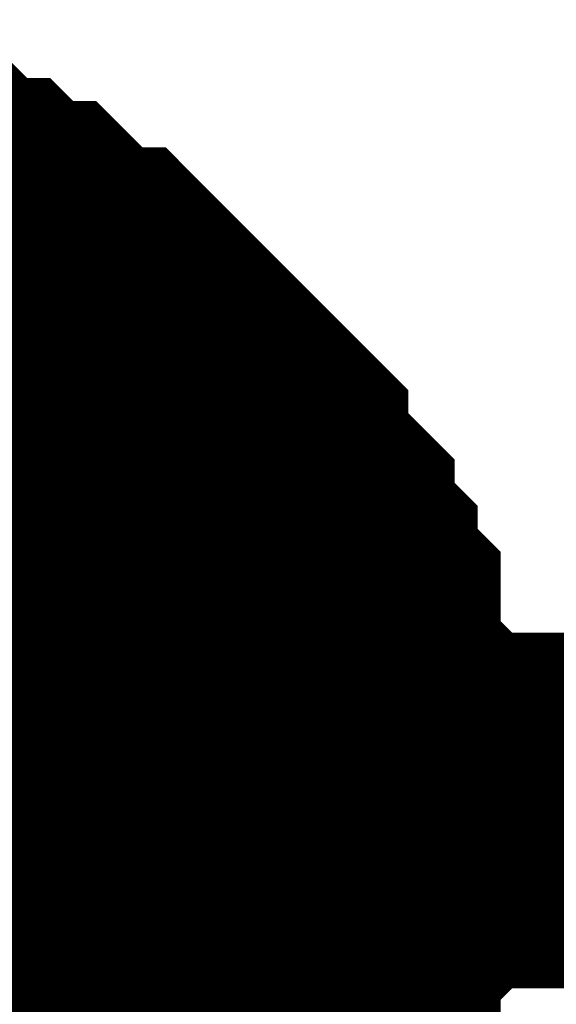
# Model space of a CAD drawing. Header units: inches. Extents: x 0 to 292, y 0 to 193.
# Tile 111 of 256: x 74.698 to 75.151, y 129.375 to 130.205. Entities that reach past the tile are written whole.
import ezdxf

# ---------------------------------------------------------------- set-up
doc = ezdxf.new("R2010")
doc.units = ezdxf.units.IN
doc.layers.add('Sheet', color=255, linetype='Continuous')

msp = doc.modelspace()

# ---------------------------------------------------------------- linework, layer by layer
at = {"layer": 'Sheet'}
for points in [[(39.16229, 149.51634, 0.29972, 0.29972, 0), (47.287, 149.51634, 0.29972, 0.29972, 0), (47.287, 129.53795, 0.29972, 0.29972, 0), (53.89198, 129.53795, 0.29972, 0.29972, 0), (74.4668, 129.53795, 0.29972, 0.29972, 0), (90.03429, 129.53795, 0.29972, 0.29972, 0), (138.95792, 129.53795, 0.29972, 0.29972, 0), (164.34522, 129.53795, 0.29972, 0.29972, 0), (184.90055, 129.53795, 0.29972, 0.29972, 0), (201.65655, 129.53795, 0.29972, 0.29972, 0), (223.24452, 129.53795, 0.29972, 0.29972, 0), (248.2811, 129.53795, 0.29972, 0.29972, 0), (264.88124, 129.53795, 0.29972, 0.29972, 0), (264.88124, 138.52335, 0.29972, 0.29972, 0)], [(74.54473, 130.04472, 0.29972, 0.29972, 0), (74.56421, 130.02523, 0.29972, 0.29972, 0), (74.5837, 130.02523, 0.29972, 0.29972, 0), (74.62267, 130.02523, 0.29972, 0.29972, 0), (74.64215, 130.00574, 0.29972, 0.29972, 0), (74.66163, 130.00574, 0.29972, 0.29972, 0), (74.68112, 129.98624, 0.29972, 0.29972, 0), (74.7006, 129.98624, 0.29972, 0.29972, 0), (74.72008, 129.96675, 0.29972, 0.29972, 0), (74.73957, 129.94726, 0.29972, 0.29972, 0), (74.75905, 129.94726, 0.29972, 0.29972, 0), (74.77854, 129.92777, 0.29972, 0.29972, 0), (74.79802, 129.90828, 0.29972, 0.29972, 0), (74.8175, 129.88879, 0.29972, 0.29972, 0), (74.83699, 129.8693, 0.29972, 0.29972, 0), (74.85647, 129.84981, 0.29972, 0.29972, 0), (74.87595, 129.83032, 0.29972, 0.29972, 0), (74.87595, 129.81082, 0.29972, 0.29972, 0), (74.89544, 129.79133, 0.29972, 0.29972, 0), (74.91492, 129.77184, 0.29972, 0.29972, 0), (74.91492, 129.75235, 0.29972, 0.29972, 0), (74.93441, 129.73286, 0.29972, 0.29972, 0), (74.93441, 129.71337, 0.29972, 0.29972, 0), (74.95389, 129.69388, 0.29972, 0.29972, 0), (74.95389, 129.65489, 0.29972, 0.29972, 0), (74.95389, 129.6354, 0.29972, 0.29972, 0), (74.97337, 129.61591, 0.29972, 0.29972, 0), (74.97337, 129.59642, 0.29972, 0.29972, 0), (74.97337, 129.55744, 0.29972, 0.29972, 0), (74.97337, 129.53795, 0.29972, 0.29972, 0)], [(74.54473, 130.04472, 0.29972, 0.29972, 0), (74.56421, 130.02523, 0.29972, 0.29972, 0), (74.5837, 130.02523, 0.29972, 0.29972, 0), (74.62267, 130.02523, 0.29972, 0.29972, 0), (74.64215, 130.00574, 0.29972, 0.29972, 0), (74.66163, 130.00574, 0.29972, 0.29972, 0), (74.68112, 129.98624, 0.29972, 0.29972, 0), (74.7006, 129.98624, 0.29972, 0.29972, 0), (74.72008, 129.96675, 0.29972, 0.29972, 0), (74.73957, 129.94726, 0.29972, 0.29972, 0), (74.75905, 129.94726, 0.29972, 0.29972, 0), (74.77854, 129.92777, 0.29972, 0.29972, 0), (74.79802, 129.90828, 0.29972, 0.29972, 0), (74.8175, 129.88879, 0.29972, 0.29972, 0), (74.83699, 129.8693, 0.29972, 0.29972, 0), (74.85647, 129.84981, 0.29972, 0.29972, 0), (74.87595, 129.83032, 0.29972, 0.29972, 0), (74.87595, 129.81082, 0.29972, 0.29972, 0), (74.89544, 129.79133, 0.29972, 0.29972, 0), (74.91492, 129.77184, 0.29972, 0.29972, 0), (74.91492, 129.75235, 0.29972, 0.29972, 0), (74.93441, 129.73286, 0.29972, 0.29972, 0), (74.93441, 129.71337, 0.29972, 0.29972, 0), (74.95389, 129.69388, 0.29972, 0.29972, 0), (74.95389, 129.65489, 0.29972, 0.29972, 0), (74.95389, 129.6354, 0.29972, 0.29972, 0), (74.97337, 129.61591, 0.29972, 0.29972, 0), (74.97337, 129.59642, 0.29972, 0.29972, 0), (74.97337, 129.55744, 0.29972, 0.29972, 0), (74.97337, 129.53795, 0.29972, 0.29972, 0)], [(74.54473, 130.04472, 0.29972, 0.29972, 0), (74.56421, 130.02523, 0.29972, 0.29972, 0), (74.5837, 130.02523, 0.29972, 0.29972, 0), (74.62267, 130.02523, 0.29972, 0.29972, 0), (74.64215, 130.00574, 0.29972, 0.29972, 0), (74.66163, 130.00574, 0.29972, 0.29972, 0), (74.68112, 129.98624, 0.29972, 0.29972, 0), (74.7006, 129.98624, 0.29972, 0.29972, 0), (74.72008, 129.96675, 0.29972, 0.29972, 0), (74.73957, 129.94726, 0.29972, 0.29972, 0), (74.75905, 129.94726, 0.29972, 0.29972, 0), (74.77854, 129.92777, 0.29972, 0.29972, 0), (74.79802, 129.90828, 0.29972, 0.29972, 0), (74.8175, 129.88879, 0.29972, 0.29972, 0), (74.83699, 129.8693, 0.29972, 0.29972, 0), (74.85647, 129.84981, 0.29972, 0.29972, 0), (74.87595, 129.83032, 0.29972, 0.29972, 0), (74.87595, 129.81082, 0.29972, 0.29972, 0), (74.89544, 129.79133, 0.29972, 0.29972, 0), (74.91492, 129.77184, 0.29972, 0.29972, 0), (74.91492, 129.75235, 0.29972, 0.29972, 0), (74.93441, 129.73286, 0.29972, 0.29972, 0), (74.93441, 129.71337, 0.29972, 0.29972, 0), (74.95389, 129.69388, 0.29972, 0.29972, 0), (74.95389, 129.65489, 0.29972, 0.29972, 0), (74.95389, 129.6354, 0.29972, 0.29972, 0), (74.97337, 129.61591, 0.29972, 0.29972, 0), (74.97337, 129.59642, 0.29972, 0.29972, 0), (74.97337, 129.55744, 0.29972, 0.29972, 0), (74.97337, 129.53795, 0.29972, 0.29972, 0)], [(74.54473, 130.04472, 0.29972, 0.29972, 0), (74.56421, 130.02523, 0.29972, 0.29972, 0), (74.5837, 130.02523, 0.29972, 0.29972, 0), (74.62267, 130.02523, 0.29972, 0.29972, 0), (74.64215, 130.00574, 0.29972, 0.29972, 0), (74.66163, 130.00574, 0.29972, 0.29972, 0), (74.68112, 129.98624, 0.29972, 0.29972, 0), (74.7006, 129.98624, 0.29972, 0.29972, 0), (74.72008, 129.96675, 0.29972, 0.29972, 0), (74.73957, 129.94726, 0.29972, 0.29972, 0), (74.75905, 129.94726, 0.29972, 0.29972, 0), (74.77854, 129.92777, 0.29972, 0.29972, 0), (74.79802, 129.90828, 0.29972, 0.29972, 0), (74.8175, 129.88879, 0.29972, 0.29972, 0), (74.83699, 129.8693, 0.29972, 0.29972, 0), (74.85647, 129.84981, 0.29972, 0.29972, 0), (74.87595, 129.83032, 0.29972, 0.29972, 0), (74.87595, 129.81082, 0.29972, 0.29972, 0), (74.89544, 129.79133, 0.29972, 0.29972, 0), (74.91492, 129.77184, 0.29972, 0.29972, 0), (74.91492, 129.75235, 0.29972, 0.29972, 0), (74.93441, 129.73286, 0.29972, 0.29972, 0), (74.93441, 129.71337, 0.29972, 0.29972, 0), (74.95389, 129.69388, 0.29972, 0.29972, 0), (74.95389, 129.65489, 0.29972, 0.29972, 0), (74.95389, 129.6354, 0.29972, 0.29972, 0), (74.97337, 129.61591, 0.29972, 0.29972, 0), (74.97337, 129.59642, 0.29972, 0.29972, 0), (74.97337, 129.55744, 0.29972, 0.29972, 0), (74.97337, 129.53795, 0.29972, 0.29972, 0)], [(74.54473, 130.04472, 0.29972, 0.29972, 0), (74.56421, 130.02523, 0.29972, 0.29972, 0), (74.5837, 130.02523, 0.29972, 0.29972, 0), (74.62267, 130.02523, 0.29972, 0.29972, 0), (74.64215, 130.00574, 0.29972, 0.29972, 0), (74.66163, 130.00574, 0.29972, 0.29972, 0), (74.68112, 129.98624, 0.29972, 0.29972, 0), (74.7006, 129.98624, 0.29972, 0.29972, 0), (74.72008, 129.96675, 0.29972, 0.29972, 0), (74.73957, 129.94726, 0.29972, 0.29972, 0), (74.75905, 129.94726, 0.29972, 0.29972, 0), (74.77854, 129.92777, 0.29972, 0.29972, 0), (74.79802, 129.90828, 0.29972, 0.29972, 0), (74.8175, 129.88879, 0.29972, 0.29972, 0), (74.83699, 129.8693, 0.29972, 0.29972, 0), (74.85647, 129.84981, 0.29972, 0.29972, 0), (74.87595, 129.83032, 0.29972, 0.29972, 0), (74.87595, 129.81082, 0.29972, 0.29972, 0), (74.89544, 129.79133, 0.29972, 0.29972, 0), (74.91492, 129.77184, 0.29972, 0.29972, 0), (74.91492, 129.75235, 0.29972, 0.29972, 0), (74.93441, 129.73286, 0.29972, 0.29972, 0), (74.93441, 129.71337, 0.29972, 0.29972, 0), (74.95389, 129.69388, 0.29972, 0.29972, 0), (74.95389, 129.65489, 0.29972, 0.29972, 0), (74.95389, 129.6354, 0.29972, 0.29972, 0), (74.97337, 129.61591, 0.29972, 0.29972, 0), (74.97337, 129.59642, 0.29972, 0.29972, 0), (74.97337, 129.55744, 0.29972, 0.29972, 0), (74.97337, 129.53795, 0.29972, 0.29972, 0)], [(74.54473, 130.04472, 0.29972, 0.29972, 0), (74.56421, 130.02523, 0.29972, 0.29972, 0), (74.5837, 130.02523, 0.29972, 0.29972, 0), (74.62267, 130.02523, 0.29972, 0.29972, 0), (74.64215, 130.00574, 0.29972, 0.29972, 0), (74.66163, 130.00574, 0.29972, 0.29972, 0), (74.68112, 129.98624, 0.29972, 0.29972, 0), (74.7006, 129.98624, 0.29972, 0.29972, 0), (74.72008, 129.96675, 0.29972, 0.29972, 0), (74.73957, 129.94726, 0.29972, 0.29972, 0), (74.75905, 129.94726, 0.29972, 0.29972, 0), (74.77854, 129.92777, 0.29972, 0.29972, 0), (74.79802, 129.90828, 0.29972, 0.29972, 0), (74.8175, 129.88879, 0.29972, 0.29972, 0), (74.83699, 129.8693, 0.29972, 0.29972, 0), (74.85647, 129.84981, 0.29972, 0.29972, 0), (74.87595, 129.83032, 0.29972, 0.29972, 0), (74.87595, 129.81082, 0.29972, 0.29972, 0), (74.89544, 129.79133, 0.29972, 0.29972, 0), (74.91492, 129.77184, 0.29972, 0.29972, 0), (74.91492, 129.75235, 0.29972, 0.29972, 0), (74.93441, 129.73286, 0.29972, 0.29972, 0), (74.93441, 129.71337, 0.29972, 0.29972, 0), (74.95389, 129.69388, 0.29972, 0.29972, 0), (74.95389, 129.65489, 0.29972, 0.29972, 0), (74.95389, 129.6354, 0.29972, 0.29972, 0), (74.97337, 129.61591, 0.29972, 0.29972, 0), (74.97337, 129.59642, 0.29972, 0.29972, 0), (74.97337, 129.55744, 0.29972, 0.29972, 0), (74.97337, 129.53795, 0.29972, 0.29972, 0)], [(74.64215, 130.00574, 0.09906, 0.09906, 0), (74.66163, 130.00574, 0.09906, 0.09906, 0), (74.68112, 129.98624, 0.09906, 0.09906, 0), (74.7006, 129.98624, 0.09906, 0.09906, 0), (74.72008, 129.96675, 0.09906, 0.09906, 0), (74.73957, 129.94726, 0.09906, 0.09906, 0), (74.75905, 129.94726, 0.09906, 0.09906, 0), (74.77854, 129.92777, 0.09906, 0.09906, 0), (74.79802, 129.90828, 0.09906, 0.09906, 0), (74.8175, 129.88879, 0.09906, 0.09906, 0), (74.83699, 129.8693, 0.09906, 0.09906, 0), (74.85647, 129.84981, 0.09906, 0.09906, 0), (74.87595, 129.83032, 0.09906, 0.09906, 0), (74.87595, 129.81082, 0.09906, 0.09906, 0), (74.89544, 129.79133, 0.09906, 0.09906, 0), (74.91492, 129.77184, 0.09906, 0.09906, 0), (74.91492, 129.75235, 0.09906, 0.09906, 0), (74.93441, 129.73286, 0.09906, 0.09906, 0), (74.93441, 129.71337, 0.09906, 0.09906, 0), (74.95389, 129.69388, 0.09906, 0.09906, 0), (74.95389, 129.65489, 0.09906, 0.09906, 0), (74.95389, 129.6354, 0.09906, 0.09906, 0), (74.97337, 129.61591, 0.09906, 0.09906, 0), (74.97337, 129.59642, 0.09906, 0.09906, 0), (74.97337, 129.55744, 0.09906, 0.09906, 0), (74.97337, 129.53795, 0.09906, 0.09906, 0)], [(74.64215, 130.00574, 0.09906, 0.09906, 0), (74.66163, 130.00574, 0.09906, 0.09906, 0), (74.68112, 129.98624, 0.09906, 0.09906, 0), (74.7006, 129.98624, 0.09906, 0.09906, 0), (74.72008, 129.96675, 0.09906, 0.09906, 0), (74.73957, 129.94726, 0.09906, 0.09906, 0), (74.75905, 129.94726, 0.09906, 0.09906, 0), (74.77854, 129.92777, 0.09906, 0.09906, 0), (74.79802, 129.90828, 0.09906, 0.09906, 0), (74.8175, 129.88879, 0.09906, 0.09906, 0), (74.83699, 129.8693, 0.09906, 0.09906, 0), (74.85647, 129.84981, 0.09906, 0.09906, 0), (74.87595, 129.83032, 0.09906, 0.09906, 0), (74.87595, 129.81082, 0.09906, 0.09906, 0), (74.89544, 129.79133, 0.09906, 0.09906, 0), (74.91492, 129.77184, 0.09906, 0.09906, 0), (74.91492, 129.75235, 0.09906, 0.09906, 0), (74.93441, 129.73286, 0.09906, 0.09906, 0), (74.93441, 129.71337, 0.09906, 0.09906, 0), (74.95389, 129.69388, 0.09906, 0.09906, 0), (74.95389, 129.65489, 0.09906, 0.09906, 0), (74.95389, 129.6354, 0.09906, 0.09906, 0), (74.97337, 129.61591, 0.09906, 0.09906, 0), (74.97337, 129.59642, 0.09906, 0.09906, 0), (74.97337, 129.55744, 0.09906, 0.09906, 0), (74.97337, 129.53795, 0.09906, 0.09906, 0)], [(74.64215, 130.00574, 0.09906, 0.09906, 0), (74.66163, 130.00574, 0.09906, 0.09906, 0), (74.68112, 129.98624, 0.09906, 0.09906, 0), (74.7006, 129.98624, 0.09906, 0.09906, 0), (74.72008, 129.96675, 0.09906, 0.09906, 0), (74.73957, 129.94726, 0.09906, 0.09906, 0), (74.75905, 129.94726, 0.09906, 0.09906, 0), (74.77854, 129.92777, 0.09906, 0.09906, 0), (74.79802, 129.90828, 0.09906, 0.09906, 0), (74.8175, 129.88879, 0.09906, 0.09906, 0), (74.83699, 129.8693, 0.09906, 0.09906, 0), (74.85647, 129.84981, 0.09906, 0.09906, 0), (74.87595, 129.83032, 0.09906, 0.09906, 0), (74.87595, 129.81082, 0.09906, 0.09906, 0), (74.89544, 129.79133, 0.09906, 0.09906, 0), (74.91492, 129.77184, 0.09906, 0.09906, 0), (74.91492, 129.75235, 0.09906, 0.09906, 0), (74.93441, 129.73286, 0.09906, 0.09906, 0), (74.93441, 129.71337, 0.09906, 0.09906, 0), (74.95389, 129.69388, 0.09906, 0.09906, 0), (74.95389, 129.65489, 0.09906, 0.09906, 0), (74.95389, 129.6354, 0.09906, 0.09906, 0), (74.97337, 129.61591, 0.09906, 0.09906, 0), (74.97337, 129.59642, 0.09906, 0.09906, 0), (74.97337, 129.55744, 0.09906, 0.09906, 0), (74.97337, 129.53795, 0.09906, 0.09906, 0)], [(74.64215, 130.00574, 0.09906, 0.09906, 0), (74.66163, 130.00574, 0.09906, 0.09906, 0), (74.68112, 129.98624, 0.09906, 0.09906, 0), (74.7006, 129.98624, 0.09906, 0.09906, 0), (74.72008, 129.96675, 0.09906, 0.09906, 0), (74.73957, 129.94726, 0.09906, 0.09906, 0), (74.75905, 129.94726, 0.09906, 0.09906, 0), (74.77854, 129.92777, 0.09906, 0.09906, 0), (74.79802, 129.90828, 0.09906, 0.09906, 0), (74.8175, 129.88879, 0.09906, 0.09906, 0), (74.83699, 129.8693, 0.09906, 0.09906, 0), (74.85647, 129.84981, 0.09906, 0.09906, 0), (74.87595, 129.83032, 0.09906, 0.09906, 0), (74.87595, 129.81082, 0.09906, 0.09906, 0), (74.89544, 129.79133, 0.09906, 0.09906, 0), (74.91492, 129.77184, 0.09906, 0.09906, 0), (74.91492, 129.75235, 0.09906, 0.09906, 0), (74.93441, 129.73286, 0.09906, 0.09906, 0), (74.93441, 129.71337, 0.09906, 0.09906, 0), (74.95389, 129.69388, 0.09906, 0.09906, 0), (74.95389, 129.65489, 0.09906, 0.09906, 0), (74.95389, 129.6354, 0.09906, 0.09906, 0), (74.97337, 129.61591, 0.09906, 0.09906, 0), (74.97337, 129.59642, 0.09906, 0.09906, 0), (74.97337, 129.55744, 0.09906, 0.09906, 0), (74.97337, 129.53795, 0.09906, 0.09906, 0)], [(74.64215, 130.00574, 0.09906, 0.09906, 0), (74.66163, 130.00574, 0.09906, 0.09906, 0), (74.68112, 129.98624, 0.09906, 0.09906, 0), (74.7006, 129.98624, 0.09906, 0.09906, 0), (74.72008, 129.96675, 0.09906, 0.09906, 0), (74.73957, 129.94726, 0.09906, 0.09906, 0), (74.75905, 129.94726, 0.09906, 0.09906, 0), (74.77854, 129.92777, 0.09906, 0.09906, 0), (74.79802, 129.90828, 0.09906, 0.09906, 0), (74.8175, 129.88879, 0.09906, 0.09906, 0), (74.83699, 129.8693, 0.09906, 0.09906, 0), (74.85647, 129.84981, 0.09906, 0.09906, 0), (74.87595, 129.83032, 0.09906, 0.09906, 0), (74.87595, 129.81082, 0.09906, 0.09906, 0), (74.89544, 129.79133, 0.09906, 0.09906, 0), (74.91492, 129.77184, 0.09906, 0.09906, 0), (74.91492, 129.75235, 0.09906, 0.09906, 0), (74.93441, 129.73286, 0.09906, 0.09906, 0), (74.93441, 129.71337, 0.09906, 0.09906, 0), (74.95389, 129.69388, 0.09906, 0.09906, 0), (74.95389, 129.65489, 0.09906, 0.09906, 0), (74.95389, 129.6354, 0.09906, 0.09906, 0), (74.97337, 129.61591, 0.09906, 0.09906, 0), (74.97337, 129.59642, 0.09906, 0.09906, 0), (74.97337, 129.55744, 0.09906, 0.09906, 0), (74.97337, 129.53795, 0.09906, 0.09906, 0)], [(74.64215, 130.00574, 0.09906, 0.09906, 0), (74.66163, 130.00574, 0.09906, 0.09906, 0), (74.68112, 129.98624, 0.09906, 0.09906, 0), (74.7006, 129.98624, 0.09906, 0.09906, 0), (74.72008, 129.96675, 0.09906, 0.09906, 0), (74.73957, 129.94726, 0.09906, 0.09906, 0), (74.75905, 129.94726, 0.09906, 0.09906, 0), (74.77854, 129.92777, 0.09906, 0.09906, 0), (74.79802, 129.90828, 0.09906, 0.09906, 0), (74.8175, 129.88879, 0.09906, 0.09906, 0), (74.83699, 129.8693, 0.09906, 0.09906, 0), (74.85647, 129.84981, 0.09906, 0.09906, 0), (74.87595, 129.83032, 0.09906, 0.09906, 0), (74.87595, 129.81082, 0.09906, 0.09906, 0), (74.89544, 129.79133, 0.09906, 0.09906, 0), (74.91492, 129.77184, 0.09906, 0.09906, 0), (74.91492, 129.75235, 0.09906, 0.09906, 0), (74.93441, 129.73286, 0.09906, 0.09906, 0), (74.93441, 129.71337, 0.09906, 0.09906, 0), (74.95389, 129.69388, 0.09906, 0.09906, 0), (74.95389, 129.65489, 0.09906, 0.09906, 0), (74.95389, 129.6354, 0.09906, 0.09906, 0), (74.97337, 129.61591, 0.09906, 0.09906, 0), (74.97337, 129.59642, 0.09906, 0.09906, 0), (74.97337, 129.55744, 0.09906, 0.09906, 0), (74.97337, 129.53795, 0.09906, 0.09906, 0)], [(74.97337, 129.53795, 0.29972, 0.29972, 0), (74.97337, 129.51846, 0.29972, 0.29972, 0), (74.97337, 129.47947, 0.29972, 0.29972, 0), (74.97337, 129.45998, 0.29972, 0.29972, 0), (74.95389, 129.44049, 0.29972, 0.29972, 0), (74.95389, 129.40151, 0.29972, 0.29972, 0), (74.95389, 129.38202, 0.29972, 0.29972, 0), (74.93441, 129.36253, 0.29972, 0.29972, 0), (74.93441, 129.34304, 0.29972, 0.29972, 0), (74.91492, 129.30405, 0.29972, 0.29972, 0), (74.91492, 129.28456, 0.29972, 0.29972, 0), (74.89544, 129.26507, 0.29972, 0.29972, 0), (74.87595, 129.24558, 0.29972, 0.29972, 0), (74.87595, 129.22609, 0.29972, 0.29972, 0), (74.85647, 129.2066, 0.29972, 0.29972, 0)], [(74.97337, 129.53795, 0.29972, 0.29972, 0), (74.97337, 129.51846, 0.29972, 0.29972, 0), (74.97337, 129.47947, 0.29972, 0.29972, 0), (74.97337, 129.45998, 0.29972, 0.29972, 0), (74.95389, 129.44049, 0.29972, 0.29972, 0), (74.95389, 129.40151, 0.29972, 0.29972, 0), (74.95389, 129.38202, 0.29972, 0.29972, 0), (74.93441, 129.36253, 0.29972, 0.29972, 0), (74.93441, 129.34304, 0.29972, 0.29972, 0), (74.91492, 129.30405, 0.29972, 0.29972, 0), (74.91492, 129.28456, 0.29972, 0.29972, 0), (74.89544, 129.26507, 0.29972, 0.29972, 0), (74.87595, 129.24558, 0.29972, 0.29972, 0), (74.87595, 129.22609, 0.29972, 0.29972, 0), (74.85647, 129.2066, 0.29972, 0.29972, 0)], [(74.97337, 129.53795, 0.29972, 0.29972, 0), (74.97337, 129.51846, 0.29972, 0.29972, 0), (74.97337, 129.47947, 0.29972, 0.29972, 0), (74.97337, 129.45998, 0.29972, 0.29972, 0), (74.95389, 129.44049, 0.29972, 0.29972, 0), (74.95389, 129.40151, 0.29972, 0.29972, 0), (74.95389, 129.38202, 0.29972, 0.29972, 0), (74.93441, 129.36253, 0.29972, 0.29972, 0), (74.93441, 129.34304, 0.29972, 0.29972, 0), (74.91492, 129.30405, 0.29972, 0.29972, 0), (74.91492, 129.28456, 0.29972, 0.29972, 0), (74.89544, 129.26507, 0.29972, 0.29972, 0), (74.87595, 129.24558, 0.29972, 0.29972, 0), (74.87595, 129.22609, 0.29972, 0.29972, 0), (74.85647, 129.2066, 0.29972, 0.29972, 0)], [(74.97337, 129.53795, 0.29972, 0.29972, 0), (74.97337, 129.51846, 0.29972, 0.29972, 0), (74.97337, 129.47947, 0.29972, 0.29972, 0), (74.97337, 129.45998, 0.29972, 0.29972, 0), (74.95389, 129.44049, 0.29972, 0.29972, 0), (74.95389, 129.40151, 0.29972, 0.29972, 0), (74.95389, 129.38202, 0.29972, 0.29972, 0), (74.93441, 129.36253, 0.29972, 0.29972, 0), (74.93441, 129.34304, 0.29972, 0.29972, 0), (74.91492, 129.30405, 0.29972, 0.29972, 0), (74.91492, 129.28456, 0.29972, 0.29972, 0), (74.89544, 129.26507, 0.29972, 0.29972, 0), (74.87595, 129.24558, 0.29972, 0.29972, 0), (74.87595, 129.22609, 0.29972, 0.29972, 0), (74.85647, 129.2066, 0.29972, 0.29972, 0)], [(74.97337, 129.53795, 0.29972, 0.29972, 0), (74.97337, 129.51846, 0.29972, 0.29972, 0), (74.97337, 129.47947, 0.29972, 0.29972, 0), (74.97337, 129.45998, 0.29972, 0.29972, 0), (74.95389, 129.44049, 0.29972, 0.29972, 0), (74.95389, 129.40151, 0.29972, 0.29972, 0), (74.95389, 129.38202, 0.29972, 0.29972, 0), (74.93441, 129.36253, 0.29972, 0.29972, 0), (74.93441, 129.34304, 0.29972, 0.29972, 0), (74.91492, 129.30405, 0.29972, 0.29972, 0), (74.91492, 129.28456, 0.29972, 0.29972, 0), (74.89544, 129.26507, 0.29972, 0.29972, 0), (74.87595, 129.24558, 0.29972, 0.29972, 0), (74.87595, 129.22609, 0.29972, 0.29972, 0), (74.85647, 129.2066, 0.29972, 0.29972, 0)], [(74.97337, 129.53795, 0.29972, 0.29972, 0), (74.97337, 129.51846, 0.29972, 0.29972, 0), (74.97337, 129.47947, 0.29972, 0.29972, 0), (74.97337, 129.45998, 0.29972, 0.29972, 0), (74.95389, 129.44049, 0.29972, 0.29972, 0), (74.95389, 129.40151, 0.29972, 0.29972, 0), (74.95389, 129.38202, 0.29972, 0.29972, 0), (74.93441, 129.36253, 0.29972, 0.29972, 0), (74.93441, 129.34304, 0.29972, 0.29972, 0), (74.91492, 129.30405, 0.29972, 0.29972, 0), (74.91492, 129.28456, 0.29972, 0.29972, 0), (74.89544, 129.26507, 0.29972, 0.29972, 0), (74.87595, 129.24558, 0.29972, 0.29972, 0), (74.87595, 129.22609, 0.29972, 0.29972, 0), (74.85647, 129.2066, 0.29972, 0.29972, 0)], [(74.97337, 129.53795, 0.29972, 0.29972, 0), (74.97337, 129.53795, 0.29972, 0.29972, 0), (74.97337, 129.53795, 0.29972, 0.29972, 0), (74.97337, 129.53795, 0.29972, 0.29972, 0), (74.97337, 129.53795, 0.29972, 0.29972, 0), (74.97337, 129.53795, 0.29972, 0.29972, 0), (74.97337, 129.53795, 0.29972, 0.29972, 0), (74.97337, 129.53795, 0.29972, 0.29972, 0), (74.97337, 129.53795, 0.29972, 0.29972, 0), (74.97337, 129.53795, 0.29972, 0.29972, 0), (74.97337, 129.53795, 0.29972, 0.29972, 0), (74.97337, 129.53795, 0.29972, 0.29972, 0), (74.97337, 129.53795, 0.29972, 0.29972, 0), (74.97337, 129.53795, 0.29972, 0.29972, 0), (74.97337, 129.53795, 0.29972, 0.29972, 0), (74.97337, 129.53795, 0.29972, 0.29972, 0), (74.97337, 129.53795, 0.29972, 0.29972, 0), (74.97337, 129.53795, 0.29972, 0.29972, 0), (74.97337, 129.53795, 0.29972, 0.29972, 0), (74.97337, 129.53795, 0.29972, 0.29972, 0), (74.97337, 129.53795, 0.29972, 0.29972, 0), (74.97337, 129.53795, 0.29972, 0.29972, 0), (74.97337, 129.53795, 0.29972, 0.29972, 0), (74.97337, 129.53795, 0.29972, 0.29972, 0), (74.97337, 129.53795, 0.29972, 0.29972, 0), (74.97337, 129.53795, 0.29972, 0.29972, 0), (74.97337, 129.53795, 0.29972, 0.29972, 0), (74.97337, 129.53795, 0.29972, 0.29972, 0), (74.97337, 129.53795, 0.29972, 0.29972, 0), (74.97337, 129.53795, 0.29972, 0.29972, 0), (74.97337, 129.53795, 0.29972, 0.29972, 0), (74.97337, 129.53795, 0.29972, 0.29972, 0), (74.97337, 129.53795, 0.29972, 0.29972, 0)], [(74.97337, 129.53795, 0.29972, 0.29972, 0), (74.97337, 129.53795, 0.29972, 0.29972, 0)], [(74.97337, 129.53795, 0.29972, 0.29972, 0), (74.97337, 129.53795, 0.29972, 0.29972, 0), (74.97337, 129.53795, 0.29972, 0.29972, 0), (74.97337, 129.53795, 0.29972, 0.29972, 0), (74.97337, 129.53795, 0.29972, 0.29972, 0), (74.97337, 129.53795, 0.29972, 0.29972, 0), (74.97337, 129.53795, 0.29972, 0.29972, 0), (74.97337, 129.53795, 0.29972, 0.29972, 0), (74.97337, 129.53795, 0.29972, 0.29972, 0), (74.97337, 129.53795, 0.29972, 0.29972, 0), (74.97337, 129.53795, 0.29972, 0.29972, 0), (74.97337, 129.53795, 0.29972, 0.29972, 0), (74.97337, 129.53795, 0.29972, 0.29972, 0), (74.97337, 129.53795, 0.29972, 0.29972, 0), (74.97337, 129.53795, 0.29972, 0.29972, 0), (74.97337, 129.53795, 0.29972, 0.29972, 0), (74.97337, 129.53795, 0.29972, 0.29972, 0), (74.97337, 129.53795, 0.29972, 0.29972, 0), (74.97337, 129.53795, 0.29972, 0.29972, 0), (74.97337, 129.53795, 0.29972, 0.29972, 0), (74.97337, 129.53795, 0.29972, 0.29972, 0), (74.97337, 129.53795, 0.29972, 0.29972, 0), (74.97337, 129.53795, 0.29972, 0.29972, 0), (74.97337, 129.53795, 0.29972, 0.29972, 0), (74.97337, 129.53795, 0.29972, 0.29972, 0), (74.97337, 129.53795, 0.29972, 0.29972, 0), (74.97337, 129.53795, 0.29972, 0.29972, 0), (74.97337, 129.53795, 0.29972, 0.29972, 0), (74.97337, 129.53795, 0.29972, 0.29972, 0), (74.97337, 129.53795, 0.29972, 0.29972, 0), (74.97337, 129.53795, 0.29972, 0.29972, 0), (74.97337, 129.53795, 0.29972, 0.29972, 0), (74.97337, 129.53795, 0.29972, 0.29972, 0)], [(74.97337, 129.53795, 0.29972, 0.29972, 0), (74.97337, 129.53795, 0.29972, 0.29972, 0)], [(74.97337, 129.53795, 0.29972, 0.29972, 0), (74.97337, 129.53795, 0.29972, 0.29972, 0), (74.97337, 129.53795, 0.29972, 0.29972, 0), (74.97337, 129.53795, 0.29972, 0.29972, 0), (74.97337, 129.53795, 0.29972, 0.29972, 0), (74.97337, 129.53795, 0.29972, 0.29972, 0), (74.97337, 129.53795, 0.29972, 0.29972, 0), (74.97337, 129.53795, 0.29972, 0.29972, 0), (74.97337, 129.53795, 0.29972, 0.29972, 0), (74.97337, 129.53795, 0.29972, 0.29972, 0), (74.97337, 129.53795, 0.29972, 0.29972, 0), (74.97337, 129.53795, 0.29972, 0.29972, 0), (74.97337, 129.53795, 0.29972, 0.29972, 0), (74.97337, 129.53795, 0.29972, 0.29972, 0), (74.97337, 129.53795, 0.29972, 0.29972, 0), (74.97337, 129.53795, 0.29972, 0.29972, 0), (74.97337, 129.53795, 0.29972, 0.29972, 0), (74.97337, 129.53795, 0.29972, 0.29972, 0), (74.97337, 129.53795, 0.29972, 0.29972, 0), (74.97337, 129.53795, 0.29972, 0.29972, 0), (74.97337, 129.53795, 0.29972, 0.29972, 0), (74.97337, 129.53795, 0.29972, 0.29972, 0), (74.97337, 129.53795, 0.29972, 0.29972, 0), (74.97337, 129.53795, 0.29972, 0.29972, 0), (74.97337, 129.53795, 0.29972, 0.29972, 0), (74.97337, 129.53795, 0.29972, 0.29972, 0), (74.97337, 129.53795, 0.29972, 0.29972, 0), (74.97337, 129.53795, 0.29972, 0.29972, 0), (74.97337, 129.53795, 0.29972, 0.29972, 0), (74.97337, 129.53795, 0.29972, 0.29972, 0), (74.97337, 129.53795, 0.29972, 0.29972, 0), (74.97337, 129.53795, 0.29972, 0.29972, 0), (74.97337, 129.53795, 0.29972, 0.29972, 0)], [(74.97337, 129.53795, 0.29972, 0.29972, 0), (74.97337, 129.53795, 0.29972, 0.29972, 0)], [(74.97337, 129.53795, 0.29972, 0.29972, 0), (74.97337, 129.53795, 0.29972, 0.29972, 0), (74.97337, 129.53795, 0.29972, 0.29972, 0), (74.97337, 129.53795, 0.29972, 0.29972, 0), (74.97337, 129.53795, 0.29972, 0.29972, 0), (74.97337, 129.53795, 0.29972, 0.29972, 0), (74.97337, 129.53795, 0.29972, 0.29972, 0), (74.97337, 129.53795, 0.29972, 0.29972, 0), (74.97337, 129.53795, 0.29972, 0.29972, 0), (74.97337, 129.53795, 0.29972, 0.29972, 0), (74.97337, 129.53795, 0.29972, 0.29972, 0), (74.97337, 129.53795, 0.29972, 0.29972, 0), (74.97337, 129.53795, 0.29972, 0.29972, 0), (74.97337, 129.53795, 0.29972, 0.29972, 0), (74.97337, 129.53795, 0.29972, 0.29972, 0), (74.97337, 129.53795, 0.29972, 0.29972, 0), (74.97337, 129.53795, 0.29972, 0.29972, 0), (74.97337, 129.53795, 0.29972, 0.29972, 0), (74.97337, 129.53795, 0.29972, 0.29972, 0), (74.97337, 129.53795, 0.29972, 0.29972, 0), (74.97337, 129.53795, 0.29972, 0.29972, 0), (74.97337, 129.53795, 0.29972, 0.29972, 0), (74.97337, 129.53795, 0.29972, 0.29972, 0), (74.97337, 129.53795, 0.29972, 0.29972, 0), (74.97337, 129.53795, 0.29972, 0.29972, 0), (74.97337, 129.53795, 0.29972, 0.29972, 0), (74.97337, 129.53795, 0.29972, 0.29972, 0), (74.97337, 129.53795, 0.29972, 0.29972, 0), (74.97337, 129.53795, 0.29972, 0.29972, 0), (74.97337, 129.53795, 0.29972, 0.29972, 0), (74.97337, 129.53795, 0.29972, 0.29972, 0), (74.97337, 129.53795, 0.29972, 0.29972, 0), (74.97337, 129.53795, 0.29972, 0.29972, 0)], [(74.97337, 129.53795, 0.29972, 0.29972, 0), (74.97337, 129.53795, 0.29972, 0.29972, 0)], [(74.97337, 129.53795, 0.29972, 0.29972, 0), (74.97337, 129.53795, 0.29972, 0.29972, 0), (74.97337, 129.53795, 0.29972, 0.29972, 0), (74.97337, 129.53795, 0.29972, 0.29972, 0), (74.97337, 129.53795, 0.29972, 0.29972, 0), (74.97337, 129.53795, 0.29972, 0.29972, 0), (74.97337, 129.53795, 0.29972, 0.29972, 0), (74.97337, 129.53795, 0.29972, 0.29972, 0), (74.97337, 129.53795, 0.29972, 0.29972, 0), (74.97337, 129.53795, 0.29972, 0.29972, 0), (74.97337, 129.53795, 0.29972, 0.29972, 0), (74.97337, 129.53795, 0.29972, 0.29972, 0), (74.97337, 129.53795, 0.29972, 0.29972, 0), (74.97337, 129.53795, 0.29972, 0.29972, 0), (74.97337, 129.53795, 0.29972, 0.29972, 0), (74.97337, 129.53795, 0.29972, 0.29972, 0), (74.97337, 129.53795, 0.29972, 0.29972, 0), (74.97337, 129.53795, 0.29972, 0.29972, 0), (74.97337, 129.53795, 0.29972, 0.29972, 0), (74.97337, 129.53795, 0.29972, 0.29972, 0), (74.97337, 129.53795, 0.29972, 0.29972, 0), (74.97337, 129.53795, 0.29972, 0.29972, 0), (74.97337, 129.53795, 0.29972, 0.29972, 0), (74.97337, 129.53795, 0.29972, 0.29972, 0), (74.97337, 129.53795, 0.29972, 0.29972, 0), (74.97337, 129.53795, 0.29972, 0.29972, 0), (74.97337, 129.53795, 0.29972, 0.29972, 0), (74.97337, 129.53795, 0.29972, 0.29972, 0), (74.97337, 129.53795, 0.29972, 0.29972, 0), (74.97337, 129.53795, 0.29972, 0.29972, 0), (74.97337, 129.53795, 0.29972, 0.29972, 0), (74.97337, 129.53795, 0.29972, 0.29972, 0), (74.97337, 129.53795, 0.29972, 0.29972, 0)], [(74.97337, 129.53795, 0.29972, 0.29972, 0), (74.97337, 129.53795, 0.29972, 0.29972, 0)], [(74.97337, 129.53795, 0.29972, 0.29972, 0), (74.97337, 129.53795, 0.29972, 0.29972, 0), (74.97337, 129.53795, 0.29972, 0.29972, 0), (74.97337, 129.53795, 0.29972, 0.29972, 0), (74.97337, 129.53795, 0.29972, 0.29972, 0), (74.97337, 129.53795, 0.29972, 0.29972, 0), (74.97337, 129.53795, 0.29972, 0.29972, 0), (74.97337, 129.53795, 0.29972, 0.29972, 0), (74.97337, 129.53795, 0.29972, 0.29972, 0), (74.97337, 129.53795, 0.29972, 0.29972, 0), (74.97337, 129.53795, 0.29972, 0.29972, 0), (74.97337, 129.53795, 0.29972, 0.29972, 0), (74.97337, 129.53795, 0.29972, 0.29972, 0), (74.97337, 129.53795, 0.29972, 0.29972, 0), (74.97337, 129.53795, 0.29972, 0.29972, 0), (74.97337, 129.53795, 0.29972, 0.29972, 0), (74.97337, 129.53795, 0.29972, 0.29972, 0), (74.97337, 129.53795, 0.29972, 0.29972, 0), (74.97337, 129.53795, 0.29972, 0.29972, 0), (74.97337, 129.53795, 0.29972, 0.29972, 0), (74.97337, 129.53795, 0.29972, 0.29972, 0), (74.97337, 129.53795, 0.29972, 0.29972, 0), (74.97337, 129.53795, 0.29972, 0.29972, 0), (74.97337, 129.53795, 0.29972, 0.29972, 0), (74.97337, 129.53795, 0.29972, 0.29972, 0), (74.97337, 129.53795, 0.29972, 0.29972, 0), (74.97337, 129.53795, 0.29972, 0.29972, 0), (74.97337, 129.53795, 0.29972, 0.29972, 0), (74.97337, 129.53795, 0.29972, 0.29972, 0), (74.97337, 129.53795, 0.29972, 0.29972, 0), (74.97337, 129.53795, 0.29972, 0.29972, 0), (74.97337, 129.53795, 0.29972, 0.29972, 0), (74.97337, 129.53795, 0.29972, 0.29972, 0)], [(74.97337, 129.53795, 0.29972, 0.29972, 0), (74.97337, 129.53795, 0.29972, 0.29972, 0)], [(74.97337, 129.53795, 0.09906, 0.09906, 0), (74.97337, 129.51846, 0.09906, 0.09906, 0), (74.97337, 129.47947, 0.09906, 0.09906, 0), (74.97337, 129.45998, 0.09906, 0.09906, 0), (74.95389, 129.44049, 0.09906, 0.09906, 0), (74.95389, 129.40151, 0.09906, 0.09906, 0), (74.95389, 129.38202, 0.09906, 0.09906, 0), (74.93441, 129.36253, 0.09906, 0.09906, 0), (74.93441, 129.34304, 0.09906, 0.09906, 0), (74.91492, 129.30405, 0.09906, 0.09906, 0)], [(74.97337, 129.53795, 0.09906, 0.09906, 0), (74.97337, 129.51846, 0.09906, 0.09906, 0), (74.97337, 129.47947, 0.09906, 0.09906, 0), (74.97337, 129.45998, 0.09906, 0.09906, 0), (74.95389, 129.44049, 0.09906, 0.09906, 0), (74.95389, 129.40151, 0.09906, 0.09906, 0), (74.95389, 129.38202, 0.09906, 0.09906, 0), (74.93441, 129.36253, 0.09906, 0.09906, 0), (74.93441, 129.34304, 0.09906, 0.09906, 0), (74.91492, 129.30405, 0.09906, 0.09906, 0)], [(74.97337, 129.53795, 0.09906, 0.09906, 0), (74.97337, 129.51846, 0.09906, 0.09906, 0), (74.97337, 129.47947, 0.09906, 0.09906, 0), (74.97337, 129.45998, 0.09906, 0.09906, 0), (74.95389, 129.44049, 0.09906, 0.09906, 0), (74.95389, 129.40151, 0.09906, 0.09906, 0), (74.95389, 129.38202, 0.09906, 0.09906, 0), (74.93441, 129.36253, 0.09906, 0.09906, 0), (74.93441, 129.34304, 0.09906, 0.09906, 0), (74.91492, 129.30405, 0.09906, 0.09906, 0)], [(74.97337, 129.53795, 0.09906, 0.09906, 0), (74.97337, 129.51846, 0.09906, 0.09906, 0), (74.97337, 129.47947, 0.09906, 0.09906, 0), (74.97337, 129.45998, 0.09906, 0.09906, 0), (74.95389, 129.44049, 0.09906, 0.09906, 0), (74.95389, 129.40151, 0.09906, 0.09906, 0), (74.95389, 129.38202, 0.09906, 0.09906, 0), (74.93441, 129.36253, 0.09906, 0.09906, 0), (74.93441, 129.34304, 0.09906, 0.09906, 0), (74.91492, 129.30405, 0.09906, 0.09906, 0)], [(74.97337, 129.53795, 0.09906, 0.09906, 0), (74.97337, 129.51846, 0.09906, 0.09906, 0), (74.97337, 129.47947, 0.09906, 0.09906, 0), (74.97337, 129.45998, 0.09906, 0.09906, 0), (74.95389, 129.44049, 0.09906, 0.09906, 0), (74.95389, 129.40151, 0.09906, 0.09906, 0), (74.95389, 129.38202, 0.09906, 0.09906, 0), (74.93441, 129.36253, 0.09906, 0.09906, 0), (74.93441, 129.34304, 0.09906, 0.09906, 0), (74.91492, 129.30405, 0.09906, 0.09906, 0)], [(74.97337, 129.53795, 0.09906, 0.09906, 0), (74.97337, 129.51846, 0.09906, 0.09906, 0), (74.97337, 129.47947, 0.09906, 0.09906, 0), (74.97337, 129.45998, 0.09906, 0.09906, 0), (74.95389, 129.44049, 0.09906, 0.09906, 0), (74.95389, 129.40151, 0.09906, 0.09906, 0), (74.95389, 129.38202, 0.09906, 0.09906, 0), (74.93441, 129.36253, 0.09906, 0.09906, 0), (74.93441, 129.34304, 0.09906, 0.09906, 0), (74.91492, 129.30405, 0.09906, 0.09906, 0)], [(74.97337, 129.53795, 0.09906, 0.09906, 0), (74.97337, 129.53795, 0.09906, 0.09906, 0), (74.97337, 129.53795, 0.09906, 0.09906, 0), (74.97337, 129.53795, 0.09906, 0.09906, 0), (74.97337, 129.53795, 0.09906, 0.09906, 0), (74.97337, 129.53795, 0.09906, 0.09906, 0), (74.97337, 129.53795, 0.09906, 0.09906, 0), (74.97337, 129.53795, 0.09906, 0.09906, 0), (74.97337, 129.53795, 0.09906, 0.09906, 0), (74.97337, 129.53795, 0.09906, 0.09906, 0), (74.97337, 129.53795, 0.09906, 0.09906, 0), (74.97337, 129.53795, 0.09906, 0.09906, 0), (74.97337, 129.53795, 0.09906, 0.09906, 0), (74.97337, 129.53795, 0.09906, 0.09906, 0), (74.97337, 129.53795, 0.09906, 0.09906, 0), (74.97337, 129.53795, 0.09906, 0.09906, 0), (74.97337, 129.53795, 0.09906, 0.09906, 0), (74.97337, 129.53795, 0.09906, 0.09906, 0), (74.97337, 129.53795, 0.09906, 0.09906, 0), (74.97337, 129.53795, 0.09906, 0.09906, 0), (74.97337, 129.53795, 0.09906, 0.09906, 0), (74.97337, 129.53795, 0.09906, 0.09906, 0), (74.97337, 129.53795, 0.09906, 0.09906, 0), (74.97337, 129.53795, 0.09906, 0.09906, 0), (74.97337, 129.53795, 0.09906, 0.09906, 0), (74.97337, 129.53795, 0.09906, 0.09906, 0), (74.97337, 129.53795, 0.09906, 0.09906, 0), (74.97337, 129.53795, 0.09906, 0.09906, 0), (74.97337, 129.53795, 0.09906, 0.09906, 0), (74.97337, 129.53795, 0.09906, 0.09906, 0), (74.97337, 129.53795, 0.09906, 0.09906, 0), (74.97337, 129.53795, 0.09906, 0.09906, 0), (74.97337, 129.53795, 0.09906, 0.09906, 0)], [(74.97337, 129.53795, 0.09906, 0.09906, 0), (74.97337, 129.53795, 0.09906, 0.09906, 0)], [(74.97337, 129.53795, 0.09906, 0.09906, 0), (74.97337, 129.53795, 0.09906, 0.09906, 0), (74.97337, 129.53795, 0.09906, 0.09906, 0), (74.97337, 129.53795, 0.09906, 0.09906, 0), (74.97337, 129.53795, 0.09906, 0.09906, 0), (74.97337, 129.53795, 0.09906, 0.09906, 0), (74.97337, 129.53795, 0.09906, 0.09906, 0), (74.97337, 129.53795, 0.09906, 0.09906, 0), (74.97337, 129.53795, 0.09906, 0.09906, 0), (74.97337, 129.53795, 0.09906, 0.09906, 0), (74.97337, 129.53795, 0.09906, 0.09906, 0), (74.97337, 129.53795, 0.09906, 0.09906, 0), (74.97337, 129.53795, 0.09906, 0.09906, 0), (74.97337, 129.53795, 0.09906, 0.09906, 0), (74.97337, 129.53795, 0.09906, 0.09906, 0), (74.97337, 129.53795, 0.09906, 0.09906, 0), (74.97337, 129.53795, 0.09906, 0.09906, 0), (74.97337, 129.53795, 0.09906, 0.09906, 0), (74.97337, 129.53795, 0.09906, 0.09906, 0), (74.97337, 129.53795, 0.09906, 0.09906, 0), (74.97337, 129.53795, 0.09906, 0.09906, 0), (74.97337, 129.53795, 0.09906, 0.09906, 0), (74.97337, 129.53795, 0.09906, 0.09906, 0), (74.97337, 129.53795, 0.09906, 0.09906, 0), (74.97337, 129.53795, 0.09906, 0.09906, 0), (74.97337, 129.53795, 0.09906, 0.09906, 0), (74.97337, 129.53795, 0.09906, 0.09906, 0), (74.97337, 129.53795, 0.09906, 0.09906, 0), (74.97337, 129.53795, 0.09906, 0.09906, 0), (74.97337, 129.53795, 0.09906, 0.09906, 0), (74.97337, 129.53795, 0.09906, 0.09906, 0), (74.97337, 129.53795, 0.09906, 0.09906, 0), (74.97337, 129.53795, 0.09906, 0.09906, 0)], [(74.97337, 129.53795, 0.09906, 0.09906, 0), (74.97337, 129.53795, 0.09906, 0.09906, 0)], [(74.97337, 129.53795, 0.09906, 0.09906, 0), (74.97337, 129.53795, 0.09906, 0.09906, 0), (74.97337, 129.53795, 0.09906, 0.09906, 0), (74.97337, 129.53795, 0.09906, 0.09906, 0), (74.97337, 129.53795, 0.09906, 0.09906, 0), (74.97337, 129.53795, 0.09906, 0.09906, 0), (74.97337, 129.53795, 0.09906, 0.09906, 0), (74.97337, 129.53795, 0.09906, 0.09906, 0), (74.97337, 129.53795, 0.09906, 0.09906, 0), (74.97337, 129.53795, 0.09906, 0.09906, 0), (74.97337, 129.53795, 0.09906, 0.09906, 0), (74.97337, 129.53795, 0.09906, 0.09906, 0), (74.97337, 129.53795, 0.09906, 0.09906, 0), (74.97337, 129.53795, 0.09906, 0.09906, 0), (74.97337, 129.53795, 0.09906, 0.09906, 0), (74.97337, 129.53795, 0.09906, 0.09906, 0), (74.97337, 129.53795, 0.09906, 0.09906, 0), (74.97337, 129.53795, 0.09906, 0.09906, 0), (74.97337, 129.53795, 0.09906, 0.09906, 0), (74.97337, 129.53795, 0.09906, 0.09906, 0), (74.97337, 129.53795, 0.09906, 0.09906, 0), (74.97337, 129.53795, 0.09906, 0.09906, 0), (74.97337, 129.53795, 0.09906, 0.09906, 0), (74.97337, 129.53795, 0.09906, 0.09906, 0), (74.97337, 129.53795, 0.09906, 0.09906, 0), (74.97337, 129.53795, 0.09906, 0.09906, 0), (74.97337, 129.53795, 0.09906, 0.09906, 0), (74.97337, 129.53795, 0.09906, 0.09906, 0), (74.97337, 129.53795, 0.09906, 0.09906, 0), (74.97337, 129.53795, 0.09906, 0.09906, 0), (74.97337, 129.53795, 0.09906, 0.09906, 0), (74.97337, 129.53795, 0.09906, 0.09906, 0), (74.97337, 129.53795, 0.09906, 0.09906, 0)], [(74.97337, 129.53795, 0.09906, 0.09906, 0), (74.97337, 129.53795, 0.09906, 0.09906, 0)], [(74.97337, 129.53795, 0.09906, 0.09906, 0), (74.97337, 129.53795, 0.09906, 0.09906, 0), (74.97337, 129.53795, 0.09906, 0.09906, 0), (74.97337, 129.53795, 0.09906, 0.09906, 0), (74.97337, 129.53795, 0.09906, 0.09906, 0), (74.97337, 129.53795, 0.09906, 0.09906, 0), (74.97337, 129.53795, 0.09906, 0.09906, 0), (74.97337, 129.53795, 0.09906, 0.09906, 0), (74.97337, 129.53795, 0.09906, 0.09906, 0), (74.97337, 129.53795, 0.09906, 0.09906, 0), (74.97337, 129.53795, 0.09906, 0.09906, 0), (74.97337, 129.53795, 0.09906, 0.09906, 0), (74.97337, 129.53795, 0.09906, 0.09906, 0), (74.97337, 129.53795, 0.09906, 0.09906, 0), (74.97337, 129.53795, 0.09906, 0.09906, 0), (74.97337, 129.53795, 0.09906, 0.09906, 0), (74.97337, 129.53795, 0.09906, 0.09906, 0), (74.97337, 129.53795, 0.09906, 0.09906, 0), (74.97337, 129.53795, 0.09906, 0.09906, 0), (74.97337, 129.53795, 0.09906, 0.09906, 0), (74.97337, 129.53795, 0.09906, 0.09906, 0), (74.97337, 129.53795, 0.09906, 0.09906, 0), (74.97337, 129.53795, 0.09906, 0.09906, 0), (74.97337, 129.53795, 0.09906, 0.09906, 0), (74.97337, 129.53795, 0.09906, 0.09906, 0), (74.97337, 129.53795, 0.09906, 0.09906, 0), (74.97337, 129.53795, 0.09906, 0.09906, 0), (74.97337, 129.53795, 0.09906, 0.09906, 0), (74.97337, 129.53795, 0.09906, 0.09906, 0), (74.97337, 129.53795, 0.09906, 0.09906, 0), (74.97337, 129.53795, 0.09906, 0.09906, 0), (74.97337, 129.53795, 0.09906, 0.09906, 0), (74.97337, 129.53795, 0.09906, 0.09906, 0)], [(74.97337, 129.53795, 0.09906, 0.09906, 0), (74.97337, 129.53795, 0.09906, 0.09906, 0)], [(74.97337, 129.53795, 0.09906, 0.09906, 0), (74.97337, 129.53795, 0.09906, 0.09906, 0), (74.97337, 129.53795, 0.09906, 0.09906, 0), (74.97337, 129.53795, 0.09906, 0.09906, 0), (74.97337, 129.53795, 0.09906, 0.09906, 0), (74.97337, 129.53795, 0.09906, 0.09906, 0), (74.97337, 129.53795, 0.09906, 0.09906, 0), (74.97337, 129.53795, 0.09906, 0.09906, 0), (74.97337, 129.53795, 0.09906, 0.09906, 0), (74.97337, 129.53795, 0.09906, 0.09906, 0), (74.97337, 129.53795, 0.09906, 0.09906, 0), (74.97337, 129.53795, 0.09906, 0.09906, 0), (74.97337, 129.53795, 0.09906, 0.09906, 0), (74.97337, 129.53795, 0.09906, 0.09906, 0), (74.97337, 129.53795, 0.09906, 0.09906, 0), (74.97337, 129.53795, 0.09906, 0.09906, 0), (74.97337, 129.53795, 0.09906, 0.09906, 0), (74.97337, 129.53795, 0.09906, 0.09906, 0), (74.97337, 129.53795, 0.09906, 0.09906, 0), (74.97337, 129.53795, 0.09906, 0.09906, 0), (74.97337, 129.53795, 0.09906, 0.09906, 0), (74.97337, 129.53795, 0.09906, 0.09906, 0), (74.97337, 129.53795, 0.09906, 0.09906, 0), (74.97337, 129.53795, 0.09906, 0.09906, 0), (74.97337, 129.53795, 0.09906, 0.09906, 0), (74.97337, 129.53795, 0.09906, 0.09906, 0), (74.97337, 129.53795, 0.09906, 0.09906, 0), (74.97337, 129.53795, 0.09906, 0.09906, 0), (74.97337, 129.53795, 0.09906, 0.09906, 0), (74.97337, 129.53795, 0.09906, 0.09906, 0), (74.97337, 129.53795, 0.09906, 0.09906, 0), (74.97337, 129.53795, 0.09906, 0.09906, 0), (74.97337, 129.53795, 0.09906, 0.09906, 0)], [(74.97337, 129.53795, 0.09906, 0.09906, 0), (74.97337, 129.53795, 0.09906, 0.09906, 0)], [(74.97337, 129.53795, 0.09906, 0.09906, 0), (74.97337, 129.53795, 0.09906, 0.09906, 0), (74.97337, 129.53795, 0.09906, 0.09906, 0), (74.97337, 129.53795, 0.09906, 0.09906, 0), (74.97337, 129.53795, 0.09906, 0.09906, 0), (74.97337, 129.53795, 0.09906, 0.09906, 0), (74.97337, 129.53795, 0.09906, 0.09906, 0), (74.97337, 129.53795, 0.09906, 0.09906, 0), (74.97337, 129.53795, 0.09906, 0.09906, 0), (74.97337, 129.53795, 0.09906, 0.09906, 0), (74.97337, 129.53795, 0.09906, 0.09906, 0), (74.97337, 129.53795, 0.09906, 0.09906, 0), (74.97337, 129.53795, 0.09906, 0.09906, 0), (74.97337, 129.53795, 0.09906, 0.09906, 0), (74.97337, 129.53795, 0.09906, 0.09906, 0), (74.97337, 129.53795, 0.09906, 0.09906, 0), (74.97337, 129.53795, 0.09906, 0.09906, 0), (74.97337, 129.53795, 0.09906, 0.09906, 0), (74.97337, 129.53795, 0.09906, 0.09906, 0), (74.97337, 129.53795, 0.09906, 0.09906, 0), (74.97337, 129.53795, 0.09906, 0.09906, 0), (74.97337, 129.53795, 0.09906, 0.09906, 0), (74.97337, 129.53795, 0.09906, 0.09906, 0), (74.97337, 129.53795, 0.09906, 0.09906, 0), (74.97337, 129.53795, 0.09906, 0.09906, 0), (74.97337, 129.53795, 0.09906, 0.09906, 0), (74.97337, 129.53795, 0.09906, 0.09906, 0), (74.97337, 129.53795, 0.09906, 0.09906, 0), (74.97337, 129.53795, 0.09906, 0.09906, 0), (74.97337, 129.53795, 0.09906, 0.09906, 0), (74.97337, 129.53795, 0.09906, 0.09906, 0), (74.97337, 129.53795, 0.09906, 0.09906, 0), (74.97337, 129.53795, 0.09906, 0.09906, 0)], [(74.97337, 129.53795, 0.09906, 0.09906, 0), (74.97337, 129.53795, 0.09906, 0.09906, 0)]]:
    msp.add_lwpolyline(points, format="xyseb", dxfattribs=at)
msp.add_lwpolyline([(74.168, 129.54, 0.508, 0.508, 1), (74.676, 129.54, 0.508, 0.508, 1)], format="xyseb", close=True, dxfattribs=at)

doc.saveas('drawing.dxf')
